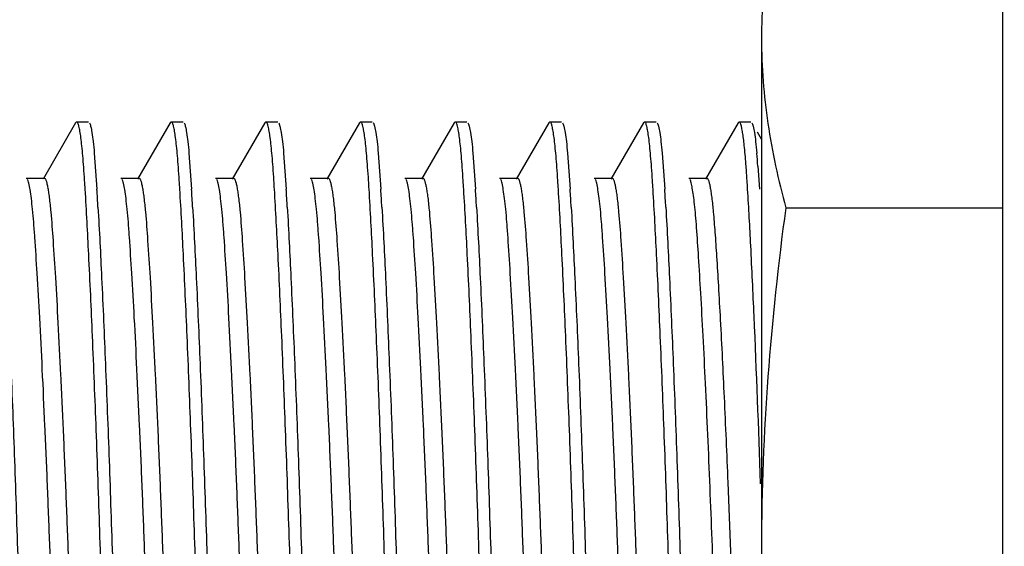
# Model space of a CAD drawing. Header units: inches. Extents: x 0 to 34, y 0 to 22.
# Tile 20 of 60: x 11.76 to 12.049, y 12.228 to 12.382. Entities that reach past the tile are written whole.
import ezdxf

# ---------------------------------------------------------------- set-up
doc = ezdxf.new("R2010")
doc.units = ezdxf.units.IN
doc.header["$LTSCALE"] = 1.87
doc.header["$MEASUREMENT"] = 0
doc.layers.get('0').update_dxf_attribs({"linetype": 'CONTINUOUS'})
doc.layers.add('DETAIL', color=7, linetype='CONTINUOUS')
doc.styles.get("Standard").update_dxf_attribs({"font": 'txt', "width": 0.8})
doc.dimstyles.get("Standard").update_dxf_attribs({"dimtxt": 0.125, "dimasz": 0.18, "dimexe": 0.125, "dimexo": 0.0625, "dimgap": 0.09, "dimtad": 0, "dimtih": 1, "dimtoh": 1, "dimdec": 3, "dimzin": 4, "dimdsep": 46, "dimtxsty": 'STANDARD', "dimblk": '_FILLED', "dimblk1": '_FILLED', "dimblk2": '_FILLED', "dimcen": 0.09, "dimadec": 0, "dimazin": 0, "dimtol": 1, "dimtp": 0.01, "dimtm": 0.01, "dimtfac": 1, "dimtdec": 3, "dimtofl": 0, "dimtmove": 0, "dimatfit": 3, "dimldrblk": '_FILLED', "dimfxl": 1, "dimtolj": 1, "dimtzin": 4, "dimarcsym": 0})

# ---------------------------------------------------------------- blocks, each defined once
blk = doc.blocks.new('_FILLED')
at = {"color": 0, "linetype": 'BYBLOCK'}
blk.add_solid([(0, 0), (-1, 0.1736111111), (-1, -0.1736111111)], dxfattribs=at)

msp = doc.modelspace()

# ---------------------------------------------------------------- linework, layer by layer
at = {"color": 7, "linetype": 'CONTINUOUS'}
for p, q in [((12.0489192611, 14.4095058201), (12.0489421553, 9.6392040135)), ((11.9782006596, 12.3767052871), (11.9781931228, 12.0787925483)), ((11.7769041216, 12.3520477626), (11.7673325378, 12.3355095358)), ((11.7772009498, 12.3523040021), (11.7769041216, 12.3520477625)), ((11.7772009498, 12.3523040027), (11.7806505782, 12.3523039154)), ((11.8046818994, 12.3520470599), (11.7951103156, 12.335508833)), ((11.8049787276, 12.3523032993), (11.8046818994, 12.3520470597)), ((11.8049787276, 12.3523032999), (11.8084283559, 12.3523032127)), ((11.8324596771, 12.3520463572), (11.8228880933, 12.3355081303)), ((11.8327565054, 12.3523025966), (11.8324596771, 12.352046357)), ((11.8327565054, 12.3523025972), (11.8362061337, 12.3523025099)), ((11.8602374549, 12.3520456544), (11.8506658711, 12.3355074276)), ((11.8605342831, 12.3523018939), (11.8602374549, 12.3520456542)), ((11.8605342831, 12.3523018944), (11.8639839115, 12.3523018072)), ((11.8880152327, 12.3520449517), (11.8784436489, 12.3355067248)), ((11.8883120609, 12.3523011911), (11.8880152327, 12.3520449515)), ((11.8883120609, 12.3523011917), (11.8917616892, 12.3523011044)), ((11.9157930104, 12.3520442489), (11.9062214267, 12.3355060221)), ((11.9160898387, 12.3523004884), (11.9157930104, 12.3520442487)), ((11.9160898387, 12.352300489), (11.919539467, 12.3523004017)), ((11.9435707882, 12.3520435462), (11.9339992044, 12.3355053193)), ((11.9438676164, 12.3522997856), (11.9435707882, 12.352043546)), ((11.9438676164, 12.3522997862), (11.9473172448, 12.352299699)), ((11.971348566, 12.3520428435), (11.9617769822, 12.3355046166)), ((11.9716453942, 12.3522990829), (11.971348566, 12.3520428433)), ((11.9716453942, 12.3522990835), (11.9750950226, 12.3522989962)), ((11.9781999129, 12.3471896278), (11.9769937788, 12.3492737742)), ((11.7823948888, 12.3431227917), (11.7831591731, 12.332517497)), ((11.8101726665, 12.343122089), (11.8109369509, 12.3325167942)), ((11.8379504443, 12.3431213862), (11.8387147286, 12.3325160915)), ((11.8657282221, 12.3431206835), (11.8664925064, 12.3325153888)), ((11.8935059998, 12.3431199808), (11.8942702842, 12.332514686)), ((11.9212837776, 12.343119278), (11.9220480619, 12.3325139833)), ((11.9490615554, 12.3431185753), (11.9498258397, 12.3325132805)), ((11.977151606, 12.3393309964), (11.9776036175, 12.3325125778)), ((11.7623986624, 12.3358043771), (11.767674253, 12.3358042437)), ((11.7901764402, 12.3358036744), (11.7954520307, 12.3358035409)), ((11.817954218, 12.3358029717), (11.8232298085, 12.3358028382)), ((11.8457319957, 12.3358022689), (11.8510075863, 12.3358021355)), ((11.8735097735, 12.3358015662), (11.878785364, 12.3358014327)), ((11.9012875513, 12.3358008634), (11.9065631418, 12.33580073)), ((11.929065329, 12.3358001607), (11.9343409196, 12.3358000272)), ((11.9568431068, 12.335799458), (11.9621186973, 12.3357993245)), ((11.9853291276, 12.3270529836), (12.048943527, 12.3270513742)), ((11.9683328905, 12.2464241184), (11.969787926, 12.2090741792))]:
    msp.add_line(p, q, dxfattribs=at)
for centre, radius, start, end in [((11.7531198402, 12.3227632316), 0.2246435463, 4.2294812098, 5.1986213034), ((11.5777970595, 12.3100120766), 0.3969890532, 3.6241412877, 4.2353465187), ((10.8230368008, 12.2741423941), 0.9584520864, 3.4918003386, 3.6471397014), ((10.8508145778, 12.2741416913), 0.9584520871, 3.4918003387, 3.6471397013), ((10.8785923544, 12.2741409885), 0.9584520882, 3.4918003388, 3.6471397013), ((10.9063701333, 12.2741402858), 0.9584520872, 3.4918003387, 3.6471397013), ((10.9341479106, 12.274139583), 0.9584520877, 3.4918003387, 3.6471397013), ((10.9619256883, 12.2741388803), 0.9584520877, 3.4918003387, 3.6471397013), ((10.9897034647, 12.2741381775), 0.9584520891, 3.4918003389, 3.6471397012), ((11.0174812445, 12.2741374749), 0.958452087, 3.4918003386, 3.6471397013), ((10.5580271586, 12.2577793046), 1.2274095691, 3.24460065, 3.4909566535), ((10.5858049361, 12.2577786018), 1.2274095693, 3.24460065, 3.4909566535), ((10.6135827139, 12.2577778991), 1.2274095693, 3.24460065, 3.4909566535), ((10.6413604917, 12.2577771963), 1.2274095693, 3.24460065, 3.4909566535), ((10.6691382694, 12.2577764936), 1.2274095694, 3.24460065, 3.4909566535), ((10.6969160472, 12.2577757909), 1.2274095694, 3.24460065, 3.4909566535), ((10.724693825, 12.2577750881), 1.2274095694, 3.24460065, 3.4909566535)]:
    msp.add_arc(centre, radius, start, end, dxfattribs=at)
for points, knots in [([(11.9853316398, 12.4263572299), (11.9831474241, 12.4182064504), (11.9804403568, 12.405852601), (11.9785267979, 12.3891872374), (11.9782007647, 12.3808588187), (11.9782006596, 12.3767052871)], [0, 0, 0, 0, 0.5033907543, 0.7522210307, 1, 1, 1, 1]), ([(11.9782006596, 12.3767052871), (11.9782005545, 12.3725517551), (11.9785261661, 12.3642233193), (11.9804388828, 12.347557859), (11.9831453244, 12.3352038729), (11.9853291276, 12.3270529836)], [0, 0, 0, 0, 0.2477789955, 0.4966092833, 1, 1, 1, 1]), ([(11.7795477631, 12.3351110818), (11.7794659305, 12.3363925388), (11.7793043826, 12.3388020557), (11.7790369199, 12.3421794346), (11.7787636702, 12.3450824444), (11.7784853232, 12.3474982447), (11.7782060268, 12.3494207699), (11.7779259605, 12.3508368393), (11.7776782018, 12.3517087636), (11.7774564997, 12.3521357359), (11.7773363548, 12.3522613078), (11.7772759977, 12.3522876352)], [0, 0, 0, 0, 0.2209719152, 0.4155679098, 0.5830196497, 0.7226917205, 0.8341057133, 0.9170007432, 0.9715464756, 0.9886681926, 1, 1, 1, 1]), ([(11.7809473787, 12.3520476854), (11.7810243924, 12.351914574), (11.7811632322, 12.3515683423), (11.7814353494, 12.3506089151), (11.7817427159, 12.3489037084), (11.782089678, 12.3462745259), (11.7822911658, 12.344258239), (11.7823948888, 12.3431227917)], [0, 0, 0, 0, 0.0508696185, 0.1225479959, 0.3299279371, 0.622847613, 1, 1, 1, 1]), ([(11.8073255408, 12.335110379), (11.8072437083, 12.3363918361), (11.8070821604, 12.3388013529), (11.8068146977, 12.3421787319), (11.806541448, 12.3450817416), (11.806263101, 12.347497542), (11.8059838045, 12.3494200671), (11.8057037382, 12.3508361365), (11.8054559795, 12.3517080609), (11.8052342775, 12.3521350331), (11.8051141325, 12.3522606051), (11.8050537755, 12.3522869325)], [0, 0, 0, 0, 0.2209719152, 0.4155679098, 0.5830196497, 0.7226917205, 0.8341057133, 0.9170007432, 0.9715464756, 0.9886681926, 1, 1, 1, 1]), ([(11.8087251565, 12.3520469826), (11.8088021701, 12.3519138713), (11.80894101, 12.3515676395), (11.8092131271, 12.3506082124), (11.8095204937, 12.3489030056), (11.8098674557, 12.3462738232), (11.8100689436, 12.3442575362), (11.8101726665, 12.343122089)], [0, 0, 0, 0, 0.0508696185, 0.1225479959, 0.3299279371, 0.622847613, 1, 1, 1, 1]), ([(11.8351033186, 12.3351096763), (11.835021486, 12.3363911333), (11.8348599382, 12.3388006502), (11.8345924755, 12.3421780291), (11.8343192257, 12.3450810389), (11.8340408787, 12.3474968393), (11.8337615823, 12.3494193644), (11.833481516, 12.3508354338), (11.8332337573, 12.3517073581), (11.8330120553, 12.3521343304), (11.8328919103, 12.3522599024), (11.8328315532, 12.3522862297)], [0, 0, 0, 0, 0.2209719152, 0.4155679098, 0.5830196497, 0.7226917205, 0.8341057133, 0.9170007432, 0.9715464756, 0.9886681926, 1, 1, 1, 1]), ([(11.8365029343, 12.3520462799), (11.8365799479, 12.3519131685), (11.8367187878, 12.3515669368), (11.8369909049, 12.3506075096), (11.8372982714, 12.3489023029), (11.8376452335, 12.3462731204), (11.8378467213, 12.3442568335), (11.8379504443, 12.3431213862)], [0, 0, 0, 0, 0.0508696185, 0.1225479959, 0.3299279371, 0.622847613, 1, 1, 1, 1]), ([(11.8628810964, 12.3351089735), (11.8627992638, 12.3363904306), (11.8626377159, 12.3387999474), (11.8623702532, 12.3421773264), (11.8620970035, 12.3450803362), (11.8618186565, 12.3474961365), (11.8615393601, 12.3494186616), (11.8612592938, 12.3508347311), (11.8610115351, 12.3517066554), (11.860789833, 12.3521336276), (11.8606696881, 12.3522591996), (11.860609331, 12.352285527)], [0, 0, 0, 0, 0.2209719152, 0.4155679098, 0.5830196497, 0.7226917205, 0.8341057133, 0.9170007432, 0.9715464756, 0.9886681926, 1, 1, 1, 1]), ([(11.864280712, 12.3520455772), (11.8643577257, 12.3519124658), (11.8644965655, 12.351566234), (11.8647686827, 12.3506068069), (11.8650760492, 12.3489016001), (11.8654230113, 12.3462724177), (11.8656244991, 12.3442561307), (11.8657282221, 12.3431206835)], [0, 0, 0, 0, 0.0508696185, 0.1225479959, 0.3299279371, 0.622847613, 1, 1, 1, 1]), ([(11.8906588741, 12.3351082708), (11.8905770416, 12.3363897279), (11.8904154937, 12.3387992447), (11.890148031, 12.3421766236), (11.8898747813, 12.3450796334), (11.8895964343, 12.3474954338), (11.8893171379, 12.3494179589), (11.8890370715, 12.3508340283), (11.8887893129, 12.3517059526), (11.8885676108, 12.3521329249), (11.8884474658, 12.3522584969), (11.8883871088, 12.3522848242)], [0, 0, 0, 0, 0.2209719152, 0.4155679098, 0.5830196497, 0.7226917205, 0.8341057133, 0.9170007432, 0.9715464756, 0.9886681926, 1, 1, 1, 1]), ([(11.8920584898, 12.3520448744), (11.8921355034, 12.3519117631), (11.8922743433, 12.3515655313), (11.8925464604, 12.3506061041), (11.892853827, 12.3489008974), (11.893200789, 12.3462717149), (11.8934022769, 12.344255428), (11.8935059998, 12.3431199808)], [0, 0, 0, 0, 0.0508696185, 0.1225479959, 0.3299279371, 0.622847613, 1, 1, 1, 1]), ([(11.9184366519, 12.3351075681), (11.9183548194, 12.3363890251), (11.9181932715, 12.338798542), (11.9179258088, 12.3421759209), (11.917652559, 12.3450789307), (11.917374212, 12.347494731), (11.9170949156, 12.3494172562), (11.9168148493, 12.3508333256), (11.9165670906, 12.3517052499), (11.9163453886, 12.3521322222), (11.9162252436, 12.3522577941), (11.9161648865, 12.3522841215)], [0, 0, 0, 0, 0.2209719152, 0.4155679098, 0.5830196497, 0.7226917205, 0.8341057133, 0.9170007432, 0.9715464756, 0.9886681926, 1, 1, 1, 1]), ([(11.9198362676, 12.3520441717), (11.9199132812, 12.3519110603), (11.9200521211, 12.3515648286), (11.9203242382, 12.3506054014), (11.9206316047, 12.3489001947), (11.9209785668, 12.3462710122), (11.9211800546, 12.3442547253), (11.9212837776, 12.343119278)], [0, 0, 0, 0, 0.0508696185, 0.1225479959, 0.3299279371, 0.622847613, 1, 1, 1, 1]), ([(11.9462144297, 12.3351068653), (11.9461325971, 12.3363883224), (11.9459710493, 12.3387978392), (11.9457035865, 12.3421752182), (11.9454303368, 12.3450782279), (11.9451519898, 12.3474940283), (11.9448726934, 12.3494165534), (11.9445926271, 12.3508326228), (11.9443448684, 12.3517045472), (11.9441231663, 12.3521315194), (11.9440030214, 12.3522570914), (11.9439426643, 12.3522834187)], [0, 0, 0, 0, 0.2209719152, 0.4155679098, 0.5830196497, 0.7226917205, 0.8341057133, 0.9170007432, 0.9715464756, 0.9886681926, 1, 1, 1, 1]), ([(11.9476140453, 12.3520434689), (11.947691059, 12.3519103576), (11.9478298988, 12.3515641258), (11.948102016, 12.3506046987), (11.9484093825, 12.3488994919), (11.9487563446, 12.3462703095), (11.9489578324, 12.3442540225), (11.9490615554, 12.3431185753)], [0, 0, 0, 0, 0.0508696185, 0.1225479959, 0.3299279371, 0.622847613, 1, 1, 1, 1]), ([(11.9737019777, 12.3393310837), (11.9735657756, 12.3411478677), (11.9733541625, 12.3436943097), (11.9730086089, 12.3468422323), (11.9727656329, 12.3486593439), (11.972522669, 12.3501067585), (11.9722797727, 12.3511768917), (11.9720645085, 12.3518381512), (11.9718729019, 12.3521649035), (11.9717709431, 12.3522606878), (11.9717204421, 12.352282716)], [0, 0, 0, 0, 0.4140995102, 0.5807009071, 0.7197109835, 0.8308276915, 0.9139601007, 0.969481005, 0.9874770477, 1, 1, 1, 1]), ([(11.9753918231, 12.3520427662), (11.9754688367, 12.3519096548), (11.9756076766, 12.3515634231), (11.9758797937, 12.3506039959), (11.9761871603, 12.3488987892), (11.9765341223, 12.3462696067), (11.9767356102, 12.3442533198), (11.9768393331, 12.3431178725)], [0, 0, 0, 0, 0.0508696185, 0.1225479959, 0.3299279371, 0.622847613, 1, 1, 1, 1]), ([(11.7743448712, 12.129635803), (11.7740832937, 12.1324266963), (11.7736180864, 12.1388500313), (11.7729360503, 12.1497182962), (11.7721945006, 12.1628882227), (11.7714357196, 12.1779798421), (11.7706790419, 12.1943837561), (11.7699615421, 12.2114305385), (11.7693061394, 12.2286709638), (11.7686464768, 12.2459041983), (11.7679223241, 12.2629084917), (11.7671638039, 12.2792070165), (11.7664068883, 12.2941201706), (11.7656670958, 12.3070576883), (11.7650772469, 12.3164094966), (11.7646225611, 12.3226587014), (11.7642936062, 12.32643852), (11.7639526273, 12.329623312), (11.7636010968, 12.3321748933), (11.7632862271, 12.3338830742), (11.7630094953, 12.3348874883), (11.762867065, 12.3352658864), (11.762789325, 12.3354184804)], [0, 0, 0, 0, 0.0407826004, 0.0936853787, 0.1584369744, 0.2326919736, 0.3135299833, 0.3973502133, 0.4809240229, 0.5645415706, 0.6482595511, 0.7285424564, 0.8019246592, 0.8655087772, 0.9170765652, 0.938252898, 0.9566665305, 0.9722759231, 0.9848442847, 0.9941437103, 0.9975084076, 1, 1, 1, 1]), ([(11.7676744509, 12.3357911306), (11.767773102, 12.3357947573), (11.7679326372, 12.3356573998), (11.7680689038, 12.335421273), (11.7682560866, 12.3349922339), (11.7684646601, 12.3342531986), (11.7687040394, 12.3331307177), (11.7689394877, 12.3317100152), (11.7692741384, 12.3292610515), (11.7694794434, 12.3272810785), (11.7696114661, 12.3258724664)], [0, 0, 0, 0, 0.0288902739, 0.0519010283, 0.0820068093, 0.1645472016, 0.2767197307, 0.4175857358, 0.5859557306, 1, 1, 1, 1]), ([(11.8021226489, 12.1296351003), (11.8018610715, 12.1324259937), (11.8013958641, 12.1388493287), (11.800713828, 12.1497175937), (11.7999722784, 12.1628875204), (11.7992134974, 12.1779791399), (11.7984568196, 12.194383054), (11.7977393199, 12.2114298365), (11.7970839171, 12.228670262), (11.7964242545, 12.2459034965), (11.7957001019, 12.2629077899), (11.7949415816, 12.2792063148), (11.7941846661, 12.2941194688), (11.7934448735, 12.3070569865), (11.7928550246, 12.3164087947), (11.7924003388, 12.3226579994), (11.792071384, 12.3264378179), (11.791730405, 12.3296226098), (11.7913788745, 12.332174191), (11.7910640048, 12.3338823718), (11.790787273, 12.3348867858), (11.7906448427, 12.3352651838), (11.7905671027, 12.3354177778)], [0, 0, 0, 0, 0.0407826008, 0.0936853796, 0.1584369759, 0.2326919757, 0.313529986, 0.3973502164, 0.4809240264, 0.5645415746, 0.6482595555, 0.7285424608, 0.8019246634, 0.8655087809, 0.9170765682, 0.9382529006, 0.9566665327, 0.9722759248, 0.9848442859, 0.9941437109, 0.9975084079, 1, 1, 1, 1]), ([(11.7954522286, 12.3357904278), (11.7955508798, 12.3357940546), (11.7957104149, 12.3356566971), (11.7958466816, 12.3354205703), (11.7960338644, 12.3349915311), (11.7962424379, 12.3342524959), (11.7964818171, 12.333130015), (11.7967172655, 12.3317093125), (11.7970519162, 12.3292603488), (11.7972572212, 12.3272803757), (11.7973892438, 12.3258717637)], [0, 0, 0, 0, 0.0288902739, 0.0519010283, 0.0820068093, 0.1645472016, 0.2767197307, 0.4175857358, 0.5859557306, 1, 1, 1, 1]), ([(11.8299004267, 12.1296343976), (11.8296388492, 12.132425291), (11.8291736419, 12.1388486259), (11.8284916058, 12.1497168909), (11.8277500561, 12.1628868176), (11.8269912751, 12.1779784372), (11.8262345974, 12.1943823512), (11.8255170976, 12.2114291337), (11.8248616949, 12.2286695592), (11.8242020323, 12.2459027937), (11.8234778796, 12.2629070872), (11.8227193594, 12.2792056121), (11.8219624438, 12.2941187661), (11.8212226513, 12.3070562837), (11.8206328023, 12.3164080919), (11.8201781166, 12.3226572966), (11.8198491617, 12.3264371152), (11.8195081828, 12.329621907), (11.8191566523, 12.3321734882), (11.8188417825, 12.333881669), (11.8185650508, 12.3348860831), (11.8184226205, 12.3352644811), (11.8183448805, 12.3354170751)], [0, 0, 0, 0, 0.0407826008, 0.0936853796, 0.1584369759, 0.2326919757, 0.313529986, 0.3973502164, 0.4809240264, 0.5645415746, 0.6482595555, 0.7285424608, 0.8019246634, 0.8655087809, 0.9170765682, 0.9382529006, 0.9566665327, 0.9722759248, 0.9848442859, 0.9941437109, 0.9975084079, 1, 1, 1, 1]), ([(11.8232300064, 12.3357897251), (11.8233286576, 12.3357933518), (11.8234881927, 12.3356559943), (11.8236244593, 12.3354198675), (11.8238116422, 12.3349908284), (11.8240202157, 12.3342517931), (11.8242595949, 12.3331293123), (11.8244950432, 12.3317086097), (11.8248296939, 12.329259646), (11.8250349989, 12.327279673), (11.8251670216, 12.325871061)], [0, 0, 0, 0, 0.0288902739, 0.0519010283, 0.0820068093, 0.1645472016, 0.2767197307, 0.4175857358, 0.5859557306, 1, 1, 1, 1]), ([(11.8576782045, 12.1296336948), (11.857416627, 12.1324245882), (11.8569514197, 12.1388479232), (11.8562693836, 12.1497161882), (11.8555278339, 12.1628861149), (11.8547690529, 12.1779777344), (11.8540123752, 12.1943816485), (11.8532948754, 12.211428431), (11.8526394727, 12.2286688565), (11.8519798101, 12.245902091), (11.8512556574, 12.2629063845), (11.8504971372, 12.2792049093), (11.8497402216, 12.2941180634), (11.849000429, 12.307055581), (11.8484105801, 12.3164073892), (11.8479558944, 12.3226565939), (11.8476269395, 12.3264364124), (11.8472859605, 12.3296212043), (11.8469344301, 12.3321727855), (11.8466195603, 12.3338809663), (11.8463428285, 12.3348853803), (11.8462003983, 12.3352637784), (11.8461226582, 12.3354163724)], [0, 0, 0, 0, 0.0407826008, 0.0936853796, 0.1584369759, 0.2326919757, 0.313529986, 0.3973502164, 0.4809240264, 0.5645415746, 0.6482595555, 0.7285424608, 0.8019246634, 0.8655087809, 0.9170765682, 0.9382529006, 0.9566665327, 0.9722759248, 0.9848442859, 0.9941437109, 0.9975084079, 1, 1, 1, 1]), ([(11.8510077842, 12.3357890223), (11.8511064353, 12.3357926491), (11.8512659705, 12.3356552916), (11.8514022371, 12.3354191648), (11.8515894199, 12.3349901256), (11.8517979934, 12.3342510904), (11.8520373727, 12.3331286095), (11.852272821, 12.331707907), (11.8526074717, 12.3292589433), (11.8528127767, 12.3272789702), (11.8529447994, 12.3258703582)], [0, 0, 0, 0, 0.0288902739, 0.0519010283, 0.0820068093, 0.1645472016, 0.2767197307, 0.4175857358, 0.5859557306, 1, 1, 1, 1]), ([(11.8854559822, 12.1296329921), (11.8851944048, 12.1324238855), (11.8847291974, 12.1388472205), (11.8840471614, 12.1497154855), (11.8833056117, 12.1628854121), (11.8825468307, 12.1779770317), (11.8817901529, 12.1943809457), (11.8810726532, 12.2114277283), (11.8804172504, 12.2286681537), (11.8797575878, 12.2459013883), (11.8790334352, 12.2629056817), (11.8782749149, 12.2792042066), (11.8775179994, 12.2941173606), (11.8767782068, 12.3070548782), (11.8761883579, 12.3164066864), (11.8757336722, 12.3226558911), (11.8754047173, 12.3264357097), (11.8750637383, 12.3296205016), (11.8747122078, 12.3321720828), (11.8743973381, 12.3338802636), (11.8741206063, 12.3348846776), (11.873978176, 12.3352630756), (11.873900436, 12.3354156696)], [0, 0, 0, 0, 0.0407826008, 0.0936853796, 0.1584369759, 0.2326919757, 0.313529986, 0.3973502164, 0.4809240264, 0.5645415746, 0.6482595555, 0.7285424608, 0.8019246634, 0.8655087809, 0.9170765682, 0.9382529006, 0.9566665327, 0.9722759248, 0.9848442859, 0.9941437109, 0.9975084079, 1, 1, 1, 1]), ([(11.8787855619, 12.3357883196), (11.8788842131, 12.3357919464), (11.8790437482, 12.3356545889), (11.8791800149, 12.335418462), (11.8793671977, 12.3349894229), (11.8795757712, 12.3342503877), (11.8798151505, 12.3331279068), (11.8800505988, 12.3317072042), (11.8803852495, 12.3292582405), (11.8805905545, 12.3272782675), (11.8807225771, 12.3258696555)], [0, 0, 0, 0, 0.0288902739, 0.0519010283, 0.0820068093, 0.1645472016, 0.2767197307, 0.4175857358, 0.5859557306, 1, 1, 1, 1]), ([(11.91323376, 12.1296322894), (11.9129721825, 12.1324231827), (11.9125069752, 12.1388465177), (11.9118249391, 12.1497147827), (11.9110833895, 12.1628847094), (11.9103246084, 12.177976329), (11.9095679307, 12.194380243), (11.9088504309, 12.2114270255), (11.9081950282, 12.228667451), (11.9075353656, 12.2459006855), (11.9068112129, 12.262904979), (11.9060526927, 12.2792035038), (11.9052957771, 12.2941166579), (11.9045559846, 12.3070541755), (11.9039661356, 12.3164059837), (11.9035114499, 12.3226551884), (11.903182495, 12.3264350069), (11.9028415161, 12.3296197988), (11.9024899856, 12.33217138), (11.9021751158, 12.3338795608), (11.9018983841, 12.3348839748), (11.9017559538, 12.3352623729), (11.9016782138, 12.3354149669)], [0, 0, 0, 0, 0.0407826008, 0.0936853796, 0.1584369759, 0.2326919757, 0.313529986, 0.3973502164, 0.4809240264, 0.5645415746, 0.6482595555, 0.7285424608, 0.8019246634, 0.8655087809, 0.9170765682, 0.9382529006, 0.9566665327, 0.9722759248, 0.9848442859, 0.9941437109, 0.9975084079, 1, 1, 1, 1]), ([(11.9065633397, 12.3357876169), (11.9066619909, 12.3357912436), (11.906821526, 12.3356538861), (11.9069577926, 12.3354177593), (11.9071449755, 12.3349887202), (11.907353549, 12.3342496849), (11.9075929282, 12.333127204), (11.9078283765, 12.3317065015), (11.9081630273, 12.3292575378), (11.9083683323, 12.3272775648), (11.9085003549, 12.3258689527)], [0, 0, 0, 0, 0.0288902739, 0.0519010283, 0.0820068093, 0.1645472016, 0.2767197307, 0.4175857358, 0.5859557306, 1, 1, 1, 1]), ([(11.9410115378, 12.1296315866), (11.9407499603, 12.13242248), (11.940284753, 12.138845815), (11.9396027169, 12.14971408), (11.9388611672, 12.1628840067), (11.9381023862, 12.1779756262), (11.9373457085, 12.1943795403), (11.9366282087, 12.2114263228), (11.935972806, 12.2286667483), (11.9353131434, 12.2458999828), (11.9345889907, 12.2629042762), (11.9338304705, 12.2792028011), (11.9330735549, 12.2941159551), (11.9323337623, 12.3070534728), (11.9317439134, 12.316405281), (11.9312892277, 12.3226544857), (11.9309602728, 12.3264343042), (11.9306192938, 12.3296190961), (11.9302677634, 12.3321706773), (11.9299528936, 12.3338788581), (11.9296761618, 12.3348832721), (11.9295337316, 12.3352616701), (11.9294559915, 12.3354142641)], [0, 0, 0, 0, 0.0407826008, 0.0936853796, 0.1584369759, 0.2326919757, 0.313529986, 0.3973502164, 0.4809240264, 0.5645415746, 0.6482595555, 0.7285424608, 0.8019246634, 0.8655087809, 0.9170765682, 0.9382529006, 0.9566665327, 0.9722759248, 0.9848442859, 0.9941437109, 0.9975084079, 1, 1, 1, 1]), ([(11.9343411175, 12.3357869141), (11.9344397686, 12.3357905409), (11.9345993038, 12.3356531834), (11.9347355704, 12.3354170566), (11.9349227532, 12.3349880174), (11.9351313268, 12.3342489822), (11.935370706, 12.3331265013), (11.9356061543, 12.3317057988), (11.935940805, 12.3292568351), (11.93614611, 12.327276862), (11.9362781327, 12.32586825)], [0, 0, 0, 0, 0.0288902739, 0.0519010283, 0.0820068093, 0.1645472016, 0.2767197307, 0.4175857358, 0.5859557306, 1, 1, 1, 1]), ([(11.9676647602, 12.1452616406), (11.9671644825, 12.1532913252), (11.9661906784, 12.1711302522), (11.9651250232, 12.1941295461), (11.9642982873, 12.2142257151), (11.9637135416, 12.2296475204), (11.9631218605, 12.2450646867), (11.9624778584, 12.26034612), (11.9618011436, 12.2751504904), (11.9611167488, 12.2889817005), (11.9604467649, 12.3013809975), (11.9598014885, 12.3119994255), (11.9593009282, 12.3196402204), (11.9588896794, 12.3247622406), (11.9585886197, 12.3278936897), (11.9582773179, 12.3305398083), (11.9579625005, 12.3326708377), (11.957641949, 12.334243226), (11.9573918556, 12.3351032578), (11.9572337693, 12.3354135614)], [0, 0, 0, 0, 0.1266787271, 0.2812987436, 0.3625277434, 0.4433753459, 0.5243013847, 0.6054614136, 0.6842062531, 0.7576504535, 0.8235106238, 0.8797257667, 0.9251548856, 0.944074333, 0.9606349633, 0.9746827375, 0.9860338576, 0.9945165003, 1, 1, 1, 1]), ([(11.9621188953, 12.3357862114), (11.9622175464, 12.3357898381), (11.9623770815, 12.3356524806), (11.9625133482, 12.3354163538), (11.962700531, 12.3349873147), (11.9629091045, 12.3342482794), (11.9631484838, 12.3331257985), (11.9633839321, 12.331705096), (11.9637185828, 12.3292561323), (11.9639238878, 12.3272761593), (11.9640559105, 12.3258675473)], [0, 0, 0, 0, 0.0288902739, 0.0519010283, 0.0820068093, 0.1645472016, 0.2767197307, 0.4175857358, 0.5859557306, 1, 1, 1, 1]), ([(11.7882649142, 12.1282584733), (11.7878724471, 12.1351625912), (11.7871007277, 12.1504851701), (11.7860224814, 12.1752567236), (11.7851524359, 12.1980631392), (11.7844744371, 12.2174408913), (11.7838422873, 12.2372151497), (11.783002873, 12.2612347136), (11.781928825, 12.288264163), (11.7808594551, 12.3118083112), (11.7800974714, 12.326163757), (11.7797095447, 12.3325175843)], [0, 0, 0, 0, 0.101474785, 0.2251249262, 0.3638413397, 0.4363787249, 0.5096483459, 0.6541574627, 0.7890565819, 0.9065901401, 1, 1, 1, 1]), ([(11.816042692, 12.1282577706), (11.8156502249, 12.1351618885), (11.8148785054, 12.1504844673), (11.8138002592, 12.1752560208), (11.8129302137, 12.1980624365), (11.8122522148, 12.2174401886), (11.8116200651, 12.237214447), (11.8107806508, 12.2612340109), (11.8097066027, 12.2882634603), (11.8086372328, 12.3118076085), (11.8078752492, 12.3261630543), (11.8074873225, 12.3325168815)], [0, 0, 0, 0, 0.101474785, 0.2251249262, 0.3638413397, 0.4363787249, 0.5096483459, 0.6541574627, 0.7890565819, 0.9065901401, 1, 1, 1, 1]), ([(11.8438204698, 12.1282570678), (11.8434280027, 12.1351611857), (11.8426562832, 12.1504837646), (11.8415780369, 12.1752553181), (11.8407079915, 12.1980617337), (11.8400299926, 12.2174394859), (11.8393978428, 12.2372137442), (11.8385584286, 12.2612333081), (11.8374843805, 12.2882627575), (11.8364150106, 12.3118069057), (11.835653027, 12.3261623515), (11.8352651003, 12.3325161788)], [0, 0, 0, 0, 0.101474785, 0.2251249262, 0.3638413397, 0.4363787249, 0.5096483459, 0.6541574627, 0.7890565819, 0.9065901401, 1, 1, 1, 1]), ([(11.8715982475, 12.1282563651), (11.8712057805, 12.135160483), (11.870434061, 12.1504830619), (11.8693558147, 12.1752546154), (11.8684857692, 12.198061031), (11.8678077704, 12.2174387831), (11.8671756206, 12.2372130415), (11.8663362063, 12.2612326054), (11.8652621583, 12.2882620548), (11.8641927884, 12.311806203), (11.8634308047, 12.3261616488), (11.863042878, 12.3325154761)], [0, 0, 0, 0, 0.101474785, 0.2251249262, 0.3638413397, 0.4363787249, 0.5096483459, 0.6541574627, 0.7890565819, 0.9065901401, 1, 1, 1, 1]), ([(11.8993760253, 12.1282556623), (11.8989835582, 12.1351597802), (11.8982118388, 12.1504823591), (11.8971335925, 12.1752539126), (11.896263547, 12.1980603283), (11.8955855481, 12.2174380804), (11.8949533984, 12.2372123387), (11.8941139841, 12.2612319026), (11.893039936, 12.288261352), (11.8919705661, 12.3118055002), (11.8912085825, 12.326160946), (11.8908206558, 12.3325147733)], [0, 0, 0, 0, 0.101474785, 0.2251249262, 0.3638413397, 0.4363787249, 0.5096483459, 0.6541574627, 0.7890565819, 0.9065901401, 1, 1, 1, 1]), ([(11.9271538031, 12.1282549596), (11.926761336, 12.1351590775), (11.9259896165, 12.1504816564), (11.9249113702, 12.1752532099), (11.9240413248, 12.1980596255), (11.9233633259, 12.2174373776), (11.9227311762, 12.237211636), (11.9218917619, 12.2612311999), (11.9208177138, 12.2882606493), (11.9197483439, 12.3118047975), (11.9189863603, 12.3261602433), (11.9185984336, 12.3325140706)], [0, 0, 0, 0, 0.101474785, 0.2251249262, 0.3638413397, 0.4363787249, 0.5096483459, 0.6541574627, 0.7890565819, 0.9065901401, 1, 1, 1, 1]), ([(11.9549315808, 12.1282542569), (11.9545391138, 12.1351583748), (11.9537673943, 12.1504809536), (11.952689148, 12.1752525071), (11.9518191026, 12.1980589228), (11.9511411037, 12.2174366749), (11.9505089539, 12.2372109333), (11.9496695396, 12.2612304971), (11.9485954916, 12.2882599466), (11.9475261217, 12.3118040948), (11.9467641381, 12.3261595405), (11.9463762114, 12.3325133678)], [0, 0, 0, 0, 0.101474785, 0.2251249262, 0.3638413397, 0.4363787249, 0.5096483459, 0.6541574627, 0.7890565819, 0.9065901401, 1, 1, 1, 1]), ([(11.9779704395, 12.2461203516), (11.9773970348, 12.262532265), (11.9765038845, 12.2858021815), (11.9751602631, 12.3145970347), (11.9744915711, 12.3269834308), (11.9741539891, 12.3325126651)], [0, 0, 0, 0, 0.56968959, 0.8078293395, 1, 1, 1, 1]), ([(11.755691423, 12.3272497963), (11.7560838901, 12.3203456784), (11.7568556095, 12.3050230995), (11.7579338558, 12.280251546), (11.7588039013, 12.2574451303), (11.7594819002, 12.2380673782), (11.7601140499, 12.2182931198), (11.7609534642, 12.1942735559), (11.7620275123, 12.1672441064), (11.7630968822, 12.1436999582), (11.7638588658, 12.1293445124), (11.7642467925, 12.1229906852)], [0, 0, 0, 0, 0.1014747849, 0.2251249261, 0.3638413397, 0.4363787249, 0.5096483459, 0.6541574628, 0.789056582, 0.9065901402, 1, 1, 1, 1]), ([(11.7696114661, 12.3258724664), (11.7698730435, 12.3230815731), (11.7703382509, 12.3166582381), (11.7710202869, 12.3057899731), (11.7717618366, 12.2926200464), (11.7725206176, 12.2775284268), (11.7732772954, 12.2611245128), (11.7739947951, 12.2440777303), (11.7746501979, 12.2268373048), (11.7753098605, 12.2096040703), (11.7760340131, 12.1925997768), (11.7767925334, 12.176301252), (11.7775494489, 12.1613880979), (11.7782892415, 12.1484505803), (11.7788790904, 12.1390987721), (11.7793337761, 12.1328495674), (11.779662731, 12.1290697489), (11.78000371, 12.125884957), (11.7803552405, 12.1233333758), (11.7806701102, 12.121625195), (11.780946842, 12.120620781), (11.7810892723, 12.1202423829), (11.7811670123, 12.1200897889)], [0, 0, 0, 0, 0.0407826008, 0.0936853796, 0.1584369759, 0.2326919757, 0.313529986, 0.3973502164, 0.4809240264, 0.5645415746, 0.6482595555, 0.7285424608, 0.8019246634, 0.8655087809, 0.9170765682, 0.9382529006, 0.9566665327, 0.9722759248, 0.9848442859, 0.9941437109, 0.9975084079, 1, 1, 1, 1]), ([(11.7834692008, 12.3272490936), (11.7838616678, 12.3203449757), (11.7846333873, 12.3050223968), (11.7857116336, 12.2802508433), (11.7865816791, 12.2574444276), (11.7872596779, 12.2380666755), (11.7878918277, 12.2182924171), (11.788731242, 12.1942728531), (11.78980529, 12.1672434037), (11.7908746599, 12.1436992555), (11.7916366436, 12.1293438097), (11.7920245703, 12.1229899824)], [0, 0, 0, 0, 0.1014747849, 0.2251249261, 0.3638413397, 0.4363787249, 0.5096483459, 0.6541574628, 0.789056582, 0.9065901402, 1, 1, 1, 1]), ([(11.7973892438, 12.3258717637), (11.7976508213, 12.3230808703), (11.7981160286, 12.3166575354), (11.7987980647, 12.3057892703), (11.7995396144, 12.2926193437), (11.8002983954, 12.2775277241), (11.8010550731, 12.2611238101), (11.8017725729, 12.2440770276), (11.8024279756, 12.2268366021), (11.8030876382, 12.2096033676), (11.8038117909, 12.1925990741), (11.8045703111, 12.1763005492), (11.8053272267, 12.1613873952), (11.8060670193, 12.1484498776), (11.8066568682, 12.1390980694), (11.8071115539, 12.1328488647), (11.8074405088, 12.1290690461), (11.8077814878, 12.1258842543), (11.8081330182, 12.1233326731), (11.808447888, 12.1216244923), (11.8087246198, 12.1206200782), (11.80886705, 12.1202416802), (11.8089447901, 12.1200890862)], [0, 0, 0, 0, 0.0407826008, 0.0936853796, 0.1584369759, 0.2326919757, 0.313529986, 0.3973502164, 0.4809240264, 0.5645415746, 0.6482595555, 0.7285424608, 0.8019246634, 0.8655087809, 0.9170765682, 0.9382529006, 0.9566665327, 0.9722759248, 0.9848442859, 0.9941437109, 0.9975084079, 1, 1, 1, 1]), ([(11.8112469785, 12.3272483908), (11.8116394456, 12.3203442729), (11.8124111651, 12.305021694), (11.8134894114, 12.2802501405), (11.8143594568, 12.2574437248), (11.8150374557, 12.2380659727), (11.8156696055, 12.2182917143), (11.8165090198, 12.1942721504), (11.8175830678, 12.167242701), (11.8186524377, 12.1436985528), (11.8194144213, 12.129343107), (11.819802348, 12.1229892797)], [0, 0, 0, 0, 0.1014747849, 0.2251249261, 0.3638413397, 0.4363787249, 0.5096483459, 0.6541574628, 0.789056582, 0.9065901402, 1, 1, 1, 1]), ([(11.8251670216, 12.325871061), (11.8254285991, 12.3230801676), (11.8258938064, 12.3166568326), (11.8265758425, 12.3057885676), (11.8273173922, 12.2926186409), (11.8280761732, 12.2775270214), (11.8288328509, 12.2611231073), (11.8295503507, 12.2440763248), (11.8302057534, 12.2268358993), (11.830865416, 12.2096026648), (11.8315895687, 12.1925983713), (11.8323480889, 12.1762998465), (11.8331050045, 12.1613866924), (11.833844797, 12.1484491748), (11.834434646, 12.1390973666), (11.8348893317, 12.1328481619), (11.8352182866, 12.1290683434), (11.8355592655, 12.1258835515), (11.835910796, 12.1233319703), (11.8362256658, 12.1216237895), (11.8365023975, 12.1206193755), (11.8366448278, 12.1202409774), (11.8367225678, 12.1200883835)], [0, 0, 0, 0, 0.0407826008, 0.0936853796, 0.1584369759, 0.2326919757, 0.313529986, 0.3973502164, 0.4809240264, 0.5645415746, 0.6482595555, 0.7285424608, 0.8019246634, 0.8655087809, 0.9170765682, 0.9382529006, 0.9566665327, 0.9722759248, 0.9848442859, 0.9941437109, 0.9975084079, 1, 1, 1, 1]), ([(11.8390247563, 12.3272476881), (11.8394172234, 12.3203435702), (11.8401889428, 12.3050209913), (11.8412671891, 12.2802494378), (11.8421372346, 12.2574430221), (11.8428152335, 12.23806527), (11.8434473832, 12.2182910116), (11.8442867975, 12.1942714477), (11.8453608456, 12.1672419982), (11.8464302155, 12.14369785), (11.8471921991, 12.1293424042), (11.8475801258, 12.1229885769)], [0, 0, 0, 0, 0.1014747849, 0.2251249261, 0.3638413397, 0.4363787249, 0.5096483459, 0.6541574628, 0.789056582, 0.9065901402, 1, 1, 1, 1]), ([(11.8529447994, 12.3258703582), (11.8532063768, 12.3230794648), (11.8536715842, 12.3166561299), (11.8543536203, 12.3057878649), (11.8550951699, 12.2926179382), (11.8558539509, 12.2775263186), (11.8566106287, 12.2611224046), (11.8573281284, 12.2440756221), (11.8579835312, 12.2268351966), (11.8586431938, 12.2096019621), (11.8593673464, 12.1925976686), (11.8601258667, 12.1762991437), (11.8608827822, 12.1613859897), (11.8616225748, 12.1484484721), (11.8622124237, 12.1390966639), (11.8626671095, 12.1328474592), (11.8629960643, 12.1290676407), (11.8633370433, 12.1258828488), (11.8636885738, 12.1233312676), (11.8640034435, 12.1216230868), (11.8642801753, 12.1206186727), (11.8644226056, 12.1202402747), (11.8645003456, 12.1200876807)], [0, 0, 0, 0, 0.0407826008, 0.0936853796, 0.1584369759, 0.2326919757, 0.313529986, 0.3973502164, 0.4809240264, 0.5645415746, 0.6482595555, 0.7285424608, 0.8019246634, 0.8655087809, 0.9170765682, 0.9382529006, 0.9566665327, 0.9722759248, 0.9848442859, 0.9941437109, 0.9975084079, 1, 1, 1, 1]), ([(11.8668025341, 12.3272469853), (11.8671950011, 12.3203428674), (11.8679667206, 12.3050202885), (11.8690449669, 12.280248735), (11.8699150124, 12.2574423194), (11.8705930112, 12.2380645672), (11.871225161, 12.2182903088), (11.8720645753, 12.1942707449), (11.8731386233, 12.1672412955), (11.8742079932, 12.1436971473), (11.8749699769, 12.1293417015), (11.8753579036, 12.1229878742)], [0, 0, 0, 0, 0.1014747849, 0.2251249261, 0.3638413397, 0.4363787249, 0.5096483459, 0.6541574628, 0.789056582, 0.9065901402, 1, 1, 1, 1]), ([(11.8807225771, 12.3258696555), (11.8809841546, 12.3230787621), (11.881449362, 12.3166554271), (11.882131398, 12.3057871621), (11.8828729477, 12.2926172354), (11.8836317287, 12.2775256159), (11.8843884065, 12.2611217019), (11.8851059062, 12.2440749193), (11.8857613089, 12.2268344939), (11.8864209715, 12.2096012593), (11.8871451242, 12.1925969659), (11.8879036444, 12.176298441), (11.88866056, 12.161385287), (11.8894003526, 12.1484477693), (11.8899902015, 12.1390959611), (11.8904448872, 12.1328467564), (11.8907738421, 12.1290669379), (11.8911148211, 12.125882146), (11.8914663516, 12.1233305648), (11.8917812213, 12.121622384), (11.8920579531, 12.12061797), (11.8922003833, 12.120239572), (11.8922781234, 12.120086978)], [0, 0, 0, 0, 0.0407826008, 0.0936853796, 0.1584369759, 0.2326919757, 0.313529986, 0.3973502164, 0.4809240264, 0.5645415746, 0.6482595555, 0.7285424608, 0.8019246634, 0.8655087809, 0.9170765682, 0.9382529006, 0.9566665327, 0.9722759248, 0.9848442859, 0.9941437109, 0.9975084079, 1, 1, 1, 1]), ([(11.8945803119, 12.3272462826), (11.8949727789, 12.3203421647), (11.8957444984, 12.3050195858), (11.8968227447, 12.2802480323), (11.8976927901, 12.2574416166), (11.898370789, 12.2380638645), (11.8990029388, 12.2182896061), (11.8998423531, 12.1942700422), (11.9009164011, 12.1672405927), (11.901985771, 12.1436964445), (11.9027477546, 12.1293409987), (11.9031356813, 12.1229871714)], [0, 0, 0, 0, 0.1014747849, 0.2251249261, 0.3638413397, 0.4363787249, 0.5096483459, 0.6541574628, 0.789056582, 0.9065901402, 1, 1, 1, 1]), ([(11.9085003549, 12.3258689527), (11.9087619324, 12.3230780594), (11.9092271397, 12.3166547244), (11.9099091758, 12.3057864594), (11.9106507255, 12.2926165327), (11.9114095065, 12.2775249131), (11.9121661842, 12.2611209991), (11.912883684, 12.2440742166), (11.9135390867, 12.2268337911), (11.9141987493, 12.2096005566), (11.914922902, 12.1925962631), (11.9156814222, 12.1762977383), (11.9164383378, 12.1613845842), (11.9171781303, 12.1484470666), (11.9177679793, 12.1390952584), (11.918222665, 12.1328460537), (11.9185516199, 12.1290662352), (11.9188925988, 12.1258814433), (11.9192441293, 12.1233298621), (11.9195589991, 12.1216216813), (11.9198357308, 12.1206172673), (11.9199781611, 12.1202388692), (11.9200559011, 12.1200862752)], [0, 0, 0, 0, 0.0407826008, 0.0936853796, 0.1584369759, 0.2326919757, 0.313529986, 0.3973502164, 0.4809240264, 0.5645415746, 0.6482595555, 0.7285424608, 0.8019246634, 0.8655087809, 0.9170765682, 0.9382529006, 0.9566665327, 0.9722759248, 0.9848442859, 0.9941437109, 0.9975084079, 1, 1, 1, 1]), ([(11.9223580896, 12.3272455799), (11.9227505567, 12.3203414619), (11.9235222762, 12.3050188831), (11.9246005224, 12.2802473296), (11.9254705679, 12.2574409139), (11.9261485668, 12.2380631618), (11.9267807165, 12.2182889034), (11.9276201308, 12.1942693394), (11.9286941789, 12.16723989), (11.9297635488, 12.1436957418), (11.9305255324, 12.129340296), (11.9309134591, 12.1229864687)], [0, 0, 0, 0, 0.1014747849, 0.2251249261, 0.3638413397, 0.4363787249, 0.5096483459, 0.6541574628, 0.789056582, 0.9065901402, 1, 1, 1, 1]), ([(11.9362781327, 12.32586825), (11.9365397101, 12.3230773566), (11.9370049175, 12.3166540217), (11.9376869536, 12.3057857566), (11.9384285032, 12.29261583), (11.9391872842, 12.2775242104), (11.939943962, 12.2611202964), (11.9406614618, 12.2440735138), (11.9413168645, 12.2268330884), (11.9419765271, 12.2095998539), (11.9427006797, 12.1925955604), (11.9434592, 12.1762970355), (11.9442161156, 12.1613838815), (11.9449559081, 12.1484463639), (11.945545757, 12.1390945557), (11.9460004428, 12.132845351), (11.9463293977, 12.1290655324), (11.9466703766, 12.1258807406), (11.9470219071, 12.1233291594), (11.9473367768, 12.1216209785), (11.9476135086, 12.1206165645), (11.9477559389, 12.1202381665), (11.9478336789, 12.1200855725)], [0, 0, 0, 0, 0.0407826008, 0.0936853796, 0.1584369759, 0.2326919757, 0.313529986, 0.3973502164, 0.4809240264, 0.5645415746, 0.6482595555, 0.7285424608, 0.8019246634, 0.8655087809, 0.9170765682, 0.9382529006, 0.9566665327, 0.9722759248, 0.9848442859, 0.9941437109, 0.9975084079, 1, 1, 1, 1]), ([(11.9501358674, 12.3272448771), (11.9505283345, 12.3203407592), (11.9513000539, 12.3050181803), (11.9523783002, 12.2802466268), (11.9532483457, 12.2574402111), (11.9539263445, 12.238062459), (11.9545584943, 12.2182882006), (11.9553979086, 12.1942686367), (11.9564719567, 12.1672391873), (11.9575413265, 12.1436950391), (11.9583033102, 12.1293395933), (11.9586912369, 12.122985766)], [0, 0, 0, 0, 0.1014747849, 0.2251249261, 0.3638413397, 0.4363787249, 0.5096483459, 0.6541574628, 0.789056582, 0.9065901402, 1, 1, 1, 1]), ([(11.9640559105, 12.3258675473), (11.9642404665, 12.3238984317), (11.9645823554, 12.3195231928), (11.9650576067, 12.3122764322), (11.9655831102, 12.3037083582), (11.9663503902, 12.2899599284), (11.9672977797, 12.2707244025), (11.9679941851, 12.2547803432), (11.9683328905, 12.2464241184)], [0, 0, 0, 0, 0.0745727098, 0.1654602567, 0.2738341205, 0.3982447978, 0.6846621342, 1, 1, 1, 1]), ([(11.9853291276, 12.3270529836), (11.9831239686, 12.3105966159), (11.9795172, 12.277567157), (11.9781973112, 12.2443509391), (11.9781968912, 12.2277489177)], [0, 0, 0, 0, 0.5000216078, 1, 1, 1, 1]), ([(11.9781968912, 12.2277489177), (11.9781964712, 12.2111468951), (11.9795146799, 12.1779306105), (11.9831197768, 12.1449009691), (11.985324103, 12.1284444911)], [0, 0, 0, 0, 0.4999784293, 1, 1, 1, 1])]:
    msp.add_open_spline(points, degree=3, knots=knots, dxfattribs=at)

# ---------------------------------------------------------------- leaders
at = {"layer": 'DETAIL', "color": 2, "linetype": 'CONTINUOUS'}
msp.add_leader([(12.33812375, 14.89773125), (10.7749556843, 11.7427169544)], dimstyle='STANDARD', override={"dimtad": 0, "dimldrblk": 'DOT'}, dxfattribs=at)

doc.saveas('drawing.dxf')
